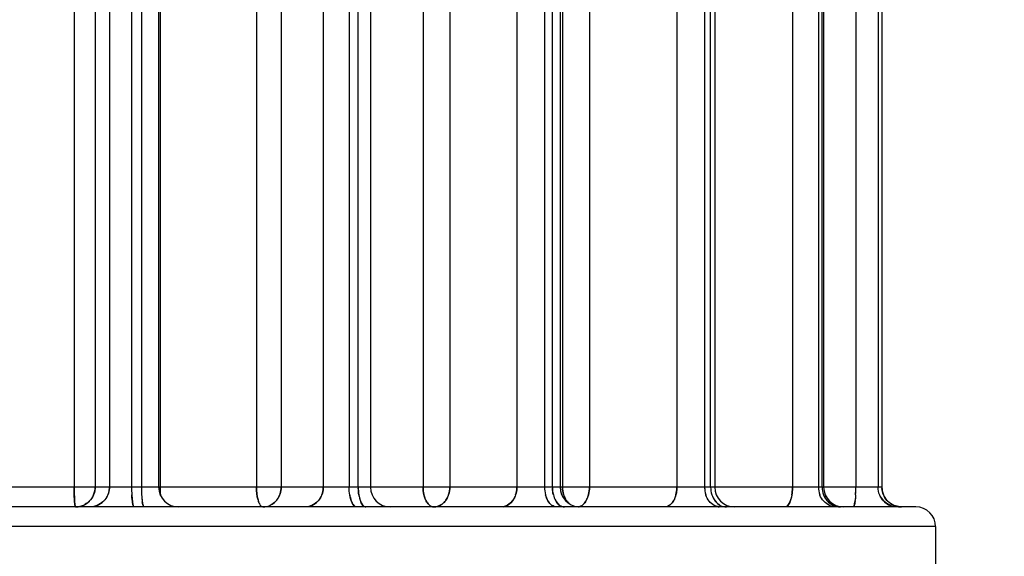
# Model space of a CAD drawing. Header units: millimetres. Extents: x 4086 to 10416, y 123 to 1549.
# Tile 252 of 256: x 9361.71 to 9370, y 1130.88 to 1135.4. Entities that reach past the tile are written whole.
import ezdxf

# ---------------------------------------------------------------- set-up
doc = ezdxf.new("R2010")
doc.units = ezdxf.units.MM
doc.layers.add('尺寸标注', color=7, linetype='Continuous')
doc.layers.add('运动范围', color=7, linetype='Continuous')
doc.styles.add('思源黑', font='SourceHanSansCN-Normal.ttf')
doc.dimstyles.new('尺寸标注_1_6比例中六', dxfattribs={"dimtxt": 10, "dimasz": 8, "dimexe": 2, "dimexo": 1.5, "dimgap": 1, "dimtad": 1, "dimdec": 1, "dimlfac": 6, "dimdsep": 46, "dimtxsty": '思源黑', "dimcen": 0.09, "dimadec": 0, "dimazin": 0, "dimtp": 0.01, "dimtm": 0.01, "dimtfac": 1, "dimtdec": 1, "dimtofl": 0, "dimtmove": 0, "dimatfit": 3, "dimfxl": 1, "dimtolj": 1, "dimarcsym": 0})

# ---------------------------------------------------------------- blocks, each defined once
blk = doc.blocks.new('*D666')
at = {"layer": 'Defpoints', "color": 0}
for p in [(9304.8819, 1251.4645), (9386.4138, 1251.4645), (9386.4877, 1121.4645)]:
    blk.add_point(p, dxfattribs=at)
at = {"layer": '尺寸标注', "color": 0, "linetype": 'Continuous', "lineweight": -2}
for p, q in [((9384.9138, 1251.4645), (9302.8819, 1251.4645)), ((9304.8819, 1129.4645), (9304.8819, 1243.4645)), ((9384.9877, 1121.4645), (9302.8819, 1121.4645))]:
    blk.add_line(p, q, dxfattribs=at)
at = {"layer": '尺寸标注', "color": 0}
for points in [[(9306.2152, 1243.4645), (9303.5486, 1243.4645), (9304.8819, 1251.4645)], [(9303.5486, 1129.4645), (9306.2152, 1129.4645), (9304.8819, 1121.4645)]]:
    blk.add_solid(points, dxfattribs=at)
at = {"layer": '尺寸标注', "color": 0, "insert": (9293.5267, 1186.6152), "char_height": 10, "attachment_point": 2, "rotation": 90, "style": '思源黑'}
blk.add_mtext('\\A1;780', dxfattribs=at)
blk = doc.blocks.new('*D669')
at = {"layer": 'Defpoints', "color": 0}
for p in [(9137.1056, 1148.493), (9364.7578, 1034.0022), (9137.1056, 840.0071)]:
    blk.add_point(p, dxfattribs=at)
at = {"layer": '尺寸标注', "color": 0, "linetype": 'Continuous', "lineweight": -2}
for p, q in [((9137.1056, 1146.993), (9137.1056, 838.0071)), ((9364.7578, 1032.5022), (9364.7578, 838.0071)), ((9356.7578, 840.0071), (9145.1056, 840.0071))]:
    blk.add_line(p, q, dxfattribs=at)
at = {"layer": '尺寸标注', "color": 0}
for points in [[(9145.1056, 841.3404), (9145.1056, 838.6737), (9137.1056, 840.0071)], [(9356.7578, 838.6737), (9356.7578, 841.3404), (9364.7578, 840.0071)]]:
    blk.add_solid(points, dxfattribs=at)
at = {"layer": '尺寸标注', "color": 0, "insert": (9250.964, 851.3759), "char_height": 10, "attachment_point": 2, "style": '思源黑'}
blk.add_mtext('\\A1;1365.9', dxfattribs=at)

msp = doc.modelspace()

# ---------------------------------------------------------------- linework, layer by layer
at = {"layer": '运动范围', "color": 7, "linetype": 'Continuous'}
for p, q in [((9362.1717, 1137.7145), (9362.1717, 1131.4645)), ((9362.3484, 1137.7145), (9362.3484, 1131.4645)), ((9362.8953, 1137.7145), (9362.8953, 1131.4645)), ((9363.7068, 1137.7145), (9363.7068, 1131.4645)), ((9363.915, 1137.7145), (9363.915, 1131.4645)), ((9365.1092, 1137.7145), (9365.1092, 1131.4645)), ((9365.3346, 1137.7145), (9365.3346, 1131.4645)), ((9366.2833, 1137.7145), (9366.2833, 1131.4645)), ((9366.5106, 1137.7145), (9366.5106, 1131.4645)), ((9362.4685, 1137.0483), (9362.4685, 1131.4645)), ((9362.6553, 1137.0478), (9362.6553, 1131.4645)), ((9362.7379, 1137.0478), (9362.7379, 1131.4645)), ((9362.883, 1137.0478), (9362.883, 1131.4645)), ((9364.2692, 1137.0483), (9364.2692, 1131.4645)), ((9364.4868, 1137.0478), (9364.4868, 1131.4645)), ((9364.5638, 1131.4645), (9364.5638, 1137.0478)), ((9364.6669, 1137.0478), (9364.6669, 1131.4645)), ((9365.8988, 1137.0483), (9365.8988, 1131.4645)), ((9366.1324, 1137.0478), (9366.1324, 1131.4645)), ((9366.1986, 1131.4645), (9366.1986, 1137.0478)), ((9366.2639, 1137.0478), (9366.2639, 1131.4645)), ((9367.2462, 1137.0483), (9367.2462, 1131.4645)), ((9367.4799, 1137.0478), (9367.4799, 1131.4645)), ((9367.5307, 1131.4645), (9367.5307, 1137.0478)), ((9367.5653, 1137.0478), (9367.5653, 1131.4645)), ((9368.2197, 1137.0483), (9368.2197, 1131.4645)), ((9368.4376, 1137.0478), (9368.4376, 1131.4645)), ((9368.4695, 1131.4645), (9368.4695, 1137.0478)), ((9368.4823, 1137.0478), (9368.4823, 1131.4645)), ((9368.7529, 1137.0483), (9368.7529, 1131.4645)), ((9368.94, 1137.0478), (9368.94, 1131.4645)), ((9368.973, 1137.0478), (9368.973, 1131.4645)), ((9368.973, 1131.4645), (9360.618, 1131.4645)), ((9362.4559, 1131.4007), (9362.4559, 1131.4006)), ((9362.4559, 1131.4006), (9362.4559, 1131.4007)), ((9362.6571, 1131.3975), (9362.657, 1131.4006)), ((9362.7396, 1131.4007), (9362.7396, 1131.4006)), ((9362.7396, 1131.4006), (9362.7396, 1131.4007)), ((9364.2574, 1131.4007), (9364.2574, 1131.4006)), ((9364.2574, 1131.4006), (9364.2574, 1131.4007)), ((9364.4922, 1131.3975), (9364.4917, 1131.4006)), ((9364.5687, 1131.4008), (9364.5687, 1131.4006)), ((9364.5687, 1131.4006), (9364.5687, 1131.4007)), ((9365.2756, 1131.3258), (9365.2749, 1131.3252)), ((9365.2749, 1131.3252), (9365.2757, 1131.3258)), ((9365.2756, 1131.3258), (9365.2749, 1131.3252)), ((9365.2755, 1131.3256), (9365.2757, 1131.3258)), ((9365.2755, 1131.3256), (9365.2757, 1131.3258)), ((9365.8887, 1131.4007), (9365.8887, 1131.4006)), ((9365.8887, 1131.4006), (9365.8887, 1131.4007)), ((9366.141, 1131.3975), (9366.1401, 1131.4007)), ((9366.141, 1131.3975), (9366.1401, 1131.4007)), ((9366.141, 1131.3975), (9366.1402, 1131.4006)), ((9366.2063, 1131.4008), (9366.2063, 1131.4006)), ((9366.2063, 1131.4006), (9366.2063, 1131.4007)), ((9366.4809, 1131.3468), (9366.4808, 1131.3467)), ((9366.4808, 1131.3467), (9366.4809, 1131.3468)), ((9366.4808, 1131.3467), (9366.4809, 1131.3468)), ((9366.4809, 1131.3468), (9366.4808, 1131.3467)), ((9366.4809, 1131.3468), (9366.4808, 1131.3467)), ((9366.491, 1131.3661), (9366.4919, 1131.3683)), ((9366.5028, 1131.4006), (9366.5029, 1131.401)), ((9366.5029, 1131.401), (9366.5028, 1131.4007)), ((9366.5029, 1131.401), (9366.5028, 1131.4007)), ((9367.4911, 1131.3975), (9367.49, 1131.4007)), ((9367.49, 1131.4007), (9367.4911, 1131.3975)), ((9367.4911, 1131.3975), (9367.49, 1131.4007)), ((9367.49, 1131.4007), (9367.4911, 1131.3975)), ((9367.49, 1131.4007), (9367.4911, 1131.3975)), ((9367.4911, 1131.3975), (9367.49, 1131.4006)), ((9367.5408, 1131.4008), (9367.5409, 1131.4006)), ((9367.5409, 1131.4006), (9367.5408, 1131.4007)), ((9368.2149, 1131.4007), (9368.2148, 1131.4006)), ((9368.2148, 1131.4006), (9368.2149, 1131.4007)), ((9368.4506, 1131.3975), (9368.4493, 1131.4007)), ((9368.4493, 1131.4007), (9368.4506, 1131.3975)), ((9368.4506, 1131.3975), (9368.4493, 1131.4007)), ((9368.4493, 1131.4007), (9368.4506, 1131.3975)), ((9368.4493, 1131.4007), (9368.4506, 1131.3975)), ((9368.4506, 1131.3975), (9368.4493, 1131.4006)), ((9368.4813, 1131.4006), (9368.4813, 1131.4007)), ((9368.4813, 1131.4006), (9368.4813, 1131.4007)), ((9368.7512, 1131.4007), (9368.7512, 1131.4006)), ((9368.7512, 1131.4006), (9368.7512, 1131.4007)), ((9368.954, 1131.3975), (9368.9527, 1131.4006)), ((9368.9855, 1131.4008), (9368.9856, 1131.4006)), ((9369.2587, 1131.2978), (9354.2587, 1131.2978)), ((9362.6686, 1131.3105), (9362.6686, 1131.3106)), ((9364.5261, 1131.3105), (9364.526, 1131.3106)), ((9364.526, 1131.3106), (9364.5261, 1131.3105)), ((9364.526, 1131.3106), (9364.5261, 1131.3105)), ((9366.195, 1131.3105), (9366.1948, 1131.3106)), ((9366.1948, 1131.3106), (9366.195, 1131.3105)), ((9366.1948, 1131.3106), (9366.195, 1131.3105)), ((9369.0421, 1131.3105), (9369.0419, 1131.3106)), ((9369.0419, 1131.3106), (9369.0421, 1131.3105)), ((9369.0419, 1131.3106), (9369.0421, 1131.3105)), ((9369.0746, 1131.3107), (9369.0748, 1131.3106)), ((9369.4253, 1131.1312), (9354.092, 1131.1312)), ((9369.4253, 1131.1312), (9369.4253, 1130.6312))]:
    msp.add_line(p, q, dxfattribs=at)
at = {"layer": '运动范围', "color": 7, "linetype": 'Continuous', "lineweight": -2}
msp.add_arc((9393.0981, 1121.4645), 258.8333, 305, 168, dxfattribs=at)
at = {"layer": '运动范围', "color": 7, "linetype": 'Continuous'}
for centre, radius, start, end in [((9362.2992, 1131.4648), 0.1693, 337.7699, 352.02465), ((9362.3003, 1131.4647), 0.1682, 352.01077, 357.28922), ((9362.3033, 1131.4645), 0.1652, 357.29492, 359.99652), ((9363.8492, 1131.4633), 1.1939, 179.94301, 183.00522), ((9363.8488, 1131.4633), 1.1935, 179.94179, 183.00902), ((9363.8376, 1131.4631), 1.1823, 179.93062, 183.17987), ((9363.8375, 1131.4631), 1.1822, 179.93036, 183.17963), ((9363.9319, 1131.4633), 1.1939, 179.94301, 183.00522), ((9363.9316, 1131.4633), 1.1937, 179.94243, 183.00644), ((9363.9314, 1131.4633), 1.1935, 179.94173, 183.0098), ((9363.0497, 1131.4645), 0.1667, 180, 270), ((9363.7346, 1131.4647), 0.1804, 341.32428, 359.9518), ((9364.092, 1131.4645), 0.1772, 357.47831, 359.99683), ((9364.9928, 1131.4645), 0.4289, 180.00117, 181.04884), ((9364.8336, 1131.4645), 0.1667, 180, 270), ((9365.6925, 1131.4645), 0.2062, 357.83349, 359.99738), ((9366.4017, 1131.4645), 0.2693, 179.99689, 181.69259), ((9366.4041, 1131.4646), 0.2717, 181.69171, 183.37337), ((9366.4679, 1131.4645), 0.2693, 180.00194, 181.6723), ((9366.4306, 1131.4645), 0.1667, 180, 265.24551), ((9366.9777, 1131.4645), 0.2685, 358.33637, 359.99808), ((9367.6873, 1131.4645), 0.2074, 180.00016, 183.68426), ((9367.732, 1131.4645), 0.1667, 180, 270), ((9367.7932, 1131.4645), 0.4265, 358.95275, 359.99884), ((9368.6149, 1131.4645), 0.1773, 179.99559, 182.59116), ((9368.649, 1131.4645), 0.1667, 180, 270), ((9367.5801, 1131.4633), 1.1728, 356.94006, 0.05854), ((9367.5803, 1131.4633), 1.1726, 356.9366, 0.05926), ((9367.5889, 1131.4629), 1.1639, 356.93819, 359.69514), ((9367.5101, 1131.4645), 1.2428, 359.64064, 359.99961), ((9369.1676, 1131.4682), 0.1947, 181.08344, 184.37366), ((9369.1389, 1131.4645), 0.166, 180.00076, 184.48621), ((9369.1387, 1131.4645), 0.1657, 180.00298, 183.86418), ((9362.1818, 1131.4638), 0.1664, 315.25691, 324.67893), ((9362.1812, 1131.4642), 0.1672, 324.67046, 337.65328), ((9362.303, 1131.4628), 0.1649, 312.28887, 317.63717), ((9362.3029, 1131.4629), 0.1651, 314.67277, 318.10625), ((9363.1277, 1131.4071), 0.47, 186.62518, 187.97678), ((9363.0954, 1131.4028), 0.4374, 187.17334, 188.16237), ((9363.2404, 1131.4108), 0.5002, 186.63381, 187.36209), ((9363.2312, 1131.4097), 0.491, 186.62866, 187.54426), ((9363.1974, 1131.4054), 0.4569, 186.75415, 188.13144), ((9363.1708, 1131.4018), 0.4301, 187.36188, 188.15318), ((9363.9396, 1131.4173), 0.2282, 195.3913, 198.03596), ((9363.9431, 1131.418), 0.2317, 195.33148, 197.93453), ((9363.75, 1131.4574), 0.1632, 315.39029, 321.05046), ((9363.7519, 1131.4557), 0.1607, 315.33253, 321.08572), ((9363.7439, 1131.4622), 0.1709, 321.06742, 335.74203), ((9363.7429, 1131.462), 0.1717, 335.86526, 339.05435), ((9363.7426, 1131.4622), 0.1721, 335.93152, 341.26247), ((9363.7514, 1131.4589), 0.1628, 335.7458, 341.38377), ((9363.7421, 1131.4624), 0.1726, 337.83847, 341.29375), ((9364.1067, 1131.4551), 0.1597, 314.30624, 319.64187), ((9364.106, 1131.4558), 0.1608, 316.68797, 320.10139), ((9364.683, 1131.4145), 0.19, 198.92989, 202.47475), ((9364.6735, 1131.4108), 0.1798, 200.37681, 202.94202), ((9364.7689, 1131.4177), 0.1995, 198.93989, 200.86759), ((9364.7662, 1131.4168), 0.1966, 198.92916, 201.34629), ((9364.7562, 1131.4131), 0.1859, 199.27521, 202.87189), ((9364.7484, 1131.4099), 0.1776, 200.86837, 202.91505), ((9365.177, 1131.4411), 0.1518, 319.10763, 322.17246), ((9365.1485, 1131.4584), 0.1852, 334.00895, 341.83163), ((9365.1489, 1131.4582), 0.1848, 334.30998, 340.73548), ((9365.148, 1131.4586), 0.1858, 334.39177, 342.24096), ((9365.1572, 1131.4541), 0.1756, 334.42852, 342.72226), ((9365.7402, 1131.4418), 0.153, 318.66615, 323.8868), ((9365.7381, 1131.4435), 0.1557, 321.00366, 324.31904), ((9366.2948, 1131.4274), 0.1553, 208.67838, 213.41371), ((9366.2904, 1131.4247), 0.1502, 210.62671, 214.00477), ((9366.3652, 1131.4298), 0.1602, 208.66968, 211.2757), ((9366.3639, 1131.4291), 0.1587, 208.66032, 211.91668), ((9366.3592, 1131.4263), 0.1533, 209.15174, 213.92966), ((9366.3557, 1131.4241), 0.1491, 211.27824, 213.96406), ((9366.4652, 1131.4529), 0.18, 196.60381, 207.29448), ((9367.0994, 1131.4173), 0.1367, 321.72205, 325.97746), ((9367.0857, 1131.4265), 0.1532, 325.98955, 330.77401), ((9367.081, 1131.4292), 0.1586, 328.142, 331.14045), ((9367.6412, 1131.4438), 0.1564, 215.55397, 218.39285), ((9367.6369, 1131.4404), 0.1509, 218.39547, 221.35761), ((9367.6921, 1131.4438), 0.1564, 215.49907, 218.39157), ((9367.6914, 1131.4433), 0.1556, 215.49337, 219.09735), ((9367.6893, 1131.4417), 0.1529, 216.06429, 221.28291), ((9367.6878, 1131.4404), 0.151, 218.39501, 221.30038), ((9368.028, 1131.4131), 0.1853, 337.0124, 340.62405), ((9368.018, 1131.4169), 0.196, 338.64619, 340.87793), ((9368.601, 1131.4559), 0.1611, 219.78784, 222.71664), ((9368.5995, 1131.4546), 0.1591, 222.71982, 225.72884), ((9368.633, 1131.4559), 0.1611, 219.73098, 222.71554), ((9368.6327, 1131.4557), 0.1607, 219.72823, 223.43999), ((9368.6319, 1131.455), 0.1597, 220.33076, 225.66604), ((9368.6315, 1131.4546), 0.1591, 222.71912, 225.67093), ((9368.301, 1131.4054), 0.4493, 351.7255, 353.1265), ((9368.2676, 1131.4097), 0.483, 352.36191, 353.21817), ((9369.1055, 1131.4627), 0.1649, 221.79703, 227.75957), ((9369.1408, 1131.4646), 0.1679, 202.42966, 221.52502), ((9369.1386, 1131.4629), 0.1651, 221.57675, 225.34962), ((9369.1409, 1131.4651), 0.1683, 221.87882, 224.75603), ((9369.1385, 1131.4628), 0.1649, 221.82048, 226.19651), ((9362.1829, 1131.4632), 0.1654, 270.07102, 285.68944), ((9362.1828, 1131.4636), 0.1657, 277.57551, 292.60682), ((9362.1827, 1131.4638), 0.1659, 277.58609, 290.43888), ((9362.1833, 1131.462), 0.1641, 285.68686, 290.46704), ((9362.1839, 1131.4603), 0.1622, 290.46732, 294.90439), ((9362.1841, 1131.46), 0.162, 290.46707, 294.91394), ((9362.1852, 1131.4576), 0.1594, 294.9115, 300.1305), ((9363.7594, 1131.4454), 0.1478, 293.70173, 297.35539), ((9363.76, 1131.4444), 0.1467, 294.11978, 297.56553), ((9366.409, 1131.3619), 0.064, 277.63028, 288.36827), ((9367.6151, 1131.4133), 0.1159, 242.3748, 245.6439), ((9367.6151, 1131.4132), 0.1158, 242.45727, 245.96597), ((9368.6242, 1131.4437), 0.1459, 245.81957, 257.37936), ((9368.6236, 1131.4406), 0.1427, 257.34203, 269.95034), ((9369.1384, 1131.4628), 0.1649, 247.32717, 258.65515), ((9369.1385, 1131.4631), 0.1652, 258.63545, 265.00136), ((9369.1385, 1131.4629), 0.165, 258.62919, 265.81047), ((9369.1383, 1131.4618), 0.1639, 258.60628, 269.95672), ((9369.2587, 1131.1312), 0.1667, 0, 90)]:
    msp.add_arc(centre, radius, start, end, dxfattribs=at)
for points, knots in [([(9372.4611, 1131.8067), (9370.0088, 1129.0747), (9360.6105, 1117.7517), (9352.1253, 1105.6888), (9344.8076, 1097.426)], [0, 0, 0, 0, 0.249595, 1, 1, 1, 1]), ([(9362.1758, 1131.3361), (9362.1751, 1131.3449), (9362.1724, 1131.3876), (9362.1717, 1131.4305), (9362.1717, 1131.4645)], [0, 0, 0, 0, 0.204781, 1, 1, 1, 1]), ([(9362.1717, 1131.4645), (9362.1717, 1131.4524), (9362.172, 1131.4096), (9362.1733, 1131.3668), (9362.1758, 1131.3361)], [0, 0, 0, 0, 0.282455, 1, 1, 1, 1]), ([(9362.3484, 1131.4645), (9362.3482, 1131.4609), (9362.3477, 1131.4536), (9362.347, 1131.4463), (9362.3466, 1131.4426)], [0, 0, 0, 0, 0.48868, 1, 1, 1, 1]), ([(9362.1832, 1131.2978), (9362.1796, 1131.2978), (9362.1792, 1131.3175), (9362.1766, 1131.3266), (9362.1758, 1131.3361)], [0, 0, 0, 0, 0.270292, 1, 1, 1, 1]), ([(9362.1758, 1131.3361), (9362.1766, 1131.3266), (9362.1793, 1131.3175), (9362.1796, 1131.2978), (9362.1832, 1131.2978)], [0, 0, 0, 0, 0.729791, 1, 1, 1, 1]), ([(9362.6686, 1131.3106), (9362.6671, 1131.3154), (9362.6607, 1131.3441), (9362.6585, 1131.3734), (9362.6571, 1131.3975)], [0, 0, 0, 0, 0.174973, 1, 1, 1, 1]), ([(9362.6686, 1131.3106), (9362.6672, 1131.315), (9362.6648, 1131.3254), (9362.6631, 1131.3359), (9362.6623, 1131.3419)], [0, 0, 0, 0, 0.435617, 1, 1, 1, 1]), ([(9362.6624, 1131.3407), (9362.6633, 1131.3349), (9362.6649, 1131.3248), (9362.6673, 1131.3149), (9362.6686, 1131.3106)], [0, 0, 0, 0, 0.564827, 1, 1, 1, 1]), ([(9362.7396, 1131.4007), (9362.7401, 1131.3911), (9362.7424, 1131.3609), (9362.7451, 1131.3303), (9362.7513, 1131.3106)], [0, 0, 0, 0, 0.317409, 1, 1, 1, 1]), ([(9362.7445, 1131.3452), (9362.7453, 1131.3386), (9362.7471, 1131.3269), (9362.7497, 1131.3154), (9362.7513, 1131.3105)], [0, 0, 0, 0, 0.568016, 1, 1, 1, 1]), ([(9362.7513, 1131.3105), (9362.7499, 1131.3148), (9362.7476, 1131.3249), (9362.7459, 1131.335), (9362.7451, 1131.3408)], [0, 0, 0, 0, 0.436493, 1, 1, 1, 1]), ([(9362.7451, 1131.3408), (9362.7459, 1131.335), (9362.7476, 1131.3249), (9362.7499, 1131.3149), (9362.7512, 1131.3106)], [0, 0, 0, 0, 0.563329, 1, 1, 1, 1]), ([(9363.731, 1131.3257), (9363.7295, 1131.3289), (9363.7264, 1131.3359), (9363.7239, 1131.3429), (9363.7227, 1131.3467)], [0, 0, 0, 0, 0.476619, 1, 1, 1, 1]), ([(9363.7227, 1131.3467), (9363.7239, 1131.3429), (9363.7264, 1131.3359), (9363.7294, 1131.3289), (9363.731, 1131.3257)], [0, 0, 0, 0, 0.523356, 1, 1, 1, 1]), ([(9364.5261, 1131.3106), (9364.5219, 1131.3151), (9364.5042, 1131.3412), (9364.4964, 1131.3726), (9364.4922, 1131.3975)], [0, 0, 0, 0, 0.195441, 1, 1, 1, 1]), ([(9364.526, 1131.3106), (9364.5223, 1131.3147), (9364.5152, 1131.3248), (9364.5099, 1131.3358), (9364.5074, 1131.3419)], [0, 0, 0, 0, 0.457401, 1, 1, 1, 1]), ([(9364.5079, 1131.3407), (9364.5104, 1131.3348), (9364.5155, 1131.3242), (9364.5224, 1131.3146), (9364.526, 1131.3106)], [0, 0, 0, 0, 0.543225, 1, 1, 1, 1]), ([(9364.5687, 1131.4007), (9364.5702, 1131.391), (9364.5767, 1131.3596), (9364.5878, 1131.3271), (9364.6031, 1131.3106)], [0, 0, 0, 0, 0.302955, 1, 1, 1, 1]), ([(9364.6031, 1131.3105), (9364.5994, 1131.3145), (9364.5926, 1131.3242), (9364.5873, 1131.3349), (9364.5848, 1131.3408)], [0, 0, 0, 0, 0.458198, 1, 1, 1, 1]), ([(9364.5848, 1131.3408), (9364.5873, 1131.3349), (9364.5925, 1131.3243), (9364.5994, 1131.3146), (9364.603, 1131.3106)], [0, 0, 0, 0, 0.541633, 1, 1, 1, 1]), ([(9365.1364, 1131.3468), (9365.1349, 1131.3495), (9365.132, 1131.3551), (9365.1293, 1131.3609), (9365.1281, 1131.3639)], [0, 0, 0, 0, 0.491815, 1, 1, 1, 1]), ([(9365.1281, 1131.3639), (9365.1294, 1131.3609), (9365.132, 1131.3551), (9365.1349, 1131.3495), (9365.1364, 1131.3468)], [0, 0, 0, 0, 0.50832, 1, 1, 1, 1]), ([(9365.1575, 1131.3185), (9365.1535, 1131.3225), (9365.1458, 1131.3315), (9365.1394, 1131.3414), (9365.1364, 1131.3468)], [0, 0, 0, 0, 0.479014, 1, 1, 1, 1]), ([(9365.1364, 1131.3468), (9365.1394, 1131.3414), (9365.1457, 1131.3315), (9365.1534, 1131.3225), (9365.1574, 1131.3185)], [0, 0, 0, 0, 0.52059, 1, 1, 1, 1]), ([(9365.253, 1131.3105), (9365.2569, 1131.3126), (9365.2647, 1131.3173), (9365.272, 1131.3227), (9365.2755, 1131.3256)], [0, 0, 0, 0, 0.494994, 1, 1, 1, 1]), ([(9365.253, 1131.3106), (9365.2569, 1131.3126), (9365.2644, 1131.3171), (9365.2715, 1131.3224), (9365.2749, 1131.3252)], [0, 0, 0, 0, 0.495151, 1, 1, 1, 1]), ([(9365.2749, 1131.3252), (9365.2717, 1131.3226), (9365.265, 1131.3175), (9365.2579, 1131.3132), (9365.2541, 1131.3111)], [0, 0, 0, 0, 0.488494, 1, 1, 1, 1]), ([(9365.2969, 1131.3479), (9365.2937, 1131.3438), (9365.287, 1131.3361), (9365.2795, 1131.329), (9365.2756, 1131.3258)], [0, 0, 0, 0, 0.506156, 1, 1, 1, 1]), ([(9365.2757, 1131.3258), (9365.2795, 1131.3291), (9365.287, 1131.3361), (9365.2937, 1131.3439), (9365.2969, 1131.348)], [0, 0, 0, 0, 0.494038, 1, 1, 1, 1]), ([(9365.2969, 1131.348), (9365.3005, 1131.3526), (9365.3073, 1131.3624), (9365.313, 1131.3729), (9365.3156, 1131.3783)], [0, 0, 0, 0, 0.493918, 1, 1, 1, 1]), ([(9365.3157, 1131.3783), (9365.3131, 1131.3729), (9365.3073, 1131.3624), (9365.3005, 1131.3526), (9365.2969, 1131.3479)], [0, 0, 0, 0, 0.505682, 1, 1, 1, 1]), ([(9365.2969, 1131.348), (9365.3005, 1131.3526), (9365.3072, 1131.3623), (9365.3129, 1131.3727), (9365.3155, 1131.3781)], [0, 0, 0, 0, 0.493958, 1, 1, 1, 1]), ([(9366.2926, 1131.4014), (9366.2943, 1131.396), (9366.2981, 1131.3854), (9366.3028, 1131.3752), (9366.3053, 1131.3703)], [0, 0, 0, 0, 0.505513, 1, 1, 1, 1]), ([(9366.3195, 1131.3475), (9366.3168, 1131.3511), (9366.3117, 1131.3585), (9366.3073, 1131.3663), (9366.3052, 1131.3703)], [0, 0, 0, 0, 0.494524, 1, 1, 1, 1]), ([(9366.3053, 1131.3703), (9366.3074, 1131.3662), (9366.3119, 1131.3583), (9366.3171, 1131.3507), (9366.3198, 1131.3471)], [0, 0, 0, 0, 0.505877, 1, 1, 1, 1]), ([(9366.4592, 1131.3196), (9366.4633, 1131.3234), (9366.4711, 1131.332), (9366.4777, 1131.3416), (9366.4808, 1131.3467)], [0, 0, 0, 0, 0.483343, 1, 1, 1, 1]), ([(9366.4808, 1131.3467), (9366.4779, 1131.3419), (9366.4716, 1131.3328), (9366.4643, 1131.3247), (9366.4605, 1131.321)], [0, 0, 0, 0, 0.514174, 1, 1, 1, 1]), ([(9366.4606, 1131.321), (9366.4644, 1131.3247), (9366.4717, 1131.3328), (9366.4779, 1131.3419), (9366.4808, 1131.3467)], [0, 0, 0, 0, 0.484406, 1, 1, 1, 1]), ([(9366.4808, 1131.3467), (9366.4829, 1131.3501), (9366.4868, 1131.3571), (9366.4903, 1131.3645), (9366.4919, 1131.3683)], [0, 0, 0, 0, 0.491059, 1, 1, 1, 1]), ([(9366.492, 1131.3683), (9366.4904, 1131.3645), (9366.4869, 1131.3572), (9366.483, 1131.3501), (9366.4809, 1131.3468)], [0, 0, 0, 0, 0.5087, 1, 1, 1, 1]), ([(9366.5028, 1131.4007), (9366.5014, 1131.3951), (9366.4983, 1131.3841), (9366.4942, 1131.3734), (9366.492, 1131.3683)], [0, 0, 0, 0, 0.504162, 1, 1, 1, 1]), ([(9367.2067, 1131.3326), (9367.2033, 1131.3282), (9367.1961, 1131.3202), (9367.1878, 1131.3134), (9367.1835, 1131.3105)], [0, 0, 0, 0, 0.516734, 1, 1, 1, 1]), ([(9367.1835, 1131.3105), (9367.1878, 1131.3134), (9367.1961, 1131.3202), (9367.2033, 1131.3282), (9367.2067, 1131.3326)], [0, 0, 0, 0, 0.483268, 1, 1, 1, 1]), ([(9367.2067, 1131.3326), (9367.2035, 1131.3286), (9367.197, 1131.3212), (9367.1895, 1131.3148), (9367.1856, 1131.312)], [0, 0, 0, 0, 0.515322, 1, 1, 1, 1]), ([(9367.2157, 1131.3455), (9367.2143, 1131.3432), (9367.2114, 1131.3388), (9367.2083, 1131.3346), (9367.2067, 1131.3326)], [0, 0, 0, 0, 0.507117, 1, 1, 1, 1]), ([(9367.2067, 1131.3326), (9367.2083, 1131.3346), (9367.2114, 1131.3388), (9367.2143, 1131.3432), (9367.2157, 1131.3455)], [0, 0, 0, 0, 0.492884, 1, 1, 1, 1]), ([(9368.1986, 1131.3408), (9368.1961, 1131.3349), (9368.1909, 1131.3243), (9368.184, 1131.3146), (9368.1803, 1131.3106)], [0, 0, 0, 0, 0.54149, 1, 1, 1, 1]), ([(9368.2148, 1131.4007), (9368.2133, 1131.3913), (9368.207, 1131.3604), (9368.1961, 1131.3288), (9368.1816, 1131.312)], [0, 0, 0, 0, 0.300423, 1, 1, 1, 1]), ([(9368.7463, 1131.3455), (9368.7454, 1131.3388), (9368.7436, 1131.327), (9368.7409, 1131.3154), (9368.7393, 1131.3105)], [0, 0, 0, 0, 0.568182, 1, 1, 1, 1]), ([(9368.7393, 1131.3105), (9368.7409, 1131.3154), (9368.7436, 1131.327), (9368.7454, 1131.3388), (9368.7463, 1131.3455)], [0, 0, 0, 0, 0.431822, 1, 1, 1, 1]), ([(9368.7457, 1131.3408), (9368.7448, 1131.335), (9368.7431, 1131.3249), (9368.7407, 1131.3149), (9368.7394, 1131.3106)], [0, 0, 0, 0, 0.563196, 1, 1, 1, 1]), ([(9368.7512, 1131.4007), (9368.7507, 1131.3914), (9368.7485, 1131.3617), (9368.7457, 1131.3316), (9368.7398, 1131.312)], [0, 0, 0, 0, 0.31403, 1, 1, 1, 1]), ([(9362.6769, 1131.2979), (9362.6751, 1131.2979), (9362.6711, 1131.3026), (9362.6696, 1131.3073), (9362.6686, 1131.3106)], [0, 0, 0, 0, 0.338955, 1, 1, 1, 1]), ([(9362.6769, 1131.2979), (9362.6751, 1131.2979), (9362.6711, 1131.3026), (9362.6696, 1131.3073), (9362.6686, 1131.3106)], [0, 0, 0, 0, 0.338707, 1, 1, 1, 1]), ([(9362.6769, 1131.2978), (9362.6751, 1131.2978), (9362.6711, 1131.3026), (9362.6697, 1131.3072), (9362.6686, 1131.3105)], [0, 0, 0, 0, 0.339071, 1, 1, 1, 1]), ([(9362.7512, 1131.3106), (9362.7523, 1131.3073), (9362.7537, 1131.3026), (9362.7577, 1131.2979), (9362.7595, 1131.2979)], [0, 0, 0, 0, 0.661182, 1, 1, 1, 1]), ([(9362.7513, 1131.3106), (9362.7523, 1131.3073), (9362.7537, 1131.3026), (9362.7577, 1131.2979), (9362.7595, 1131.2979)], [0, 0, 0, 0, 0.661047, 1, 1, 1, 1]), ([(9362.7513, 1131.3105), (9362.7523, 1131.3072), (9362.7537, 1131.3026), (9362.7577, 1131.2978), (9362.7595, 1131.2978)], [0, 0, 0, 0, 0.660959, 1, 1, 1, 1]), ([(9364.5504, 1131.2979), (9364.5461, 1131.2979), (9364.5367, 1131.3006), (9364.5295, 1131.3069), (9364.526, 1131.3106)], [0, 0, 0, 0, 0.455909, 1, 1, 1, 1]), ([(9364.5504, 1131.2979), (9364.5462, 1131.2979), (9364.5368, 1131.3006), (9364.5295, 1131.3068), (9364.5261, 1131.3106)], [0, 0, 0, 0, 0.456057, 1, 1, 1, 1]), ([(9364.603, 1131.3106), (9364.6065, 1131.3069), (9364.6138, 1131.3006), (9364.6232, 1131.2979), (9364.6275, 1131.2979)], [0, 0, 0, 0, 0.544094, 1, 1, 1, 1]), ([(9364.6031, 1131.3106), (9364.6066, 1131.3068), (9364.6138, 1131.3006), (9364.6232, 1131.2979), (9364.6275, 1131.2979)], [0, 0, 0, 0, 0.543945, 1, 1, 1, 1]), ([(9365.8171, 1131.3105), (9365.8118, 1131.3078), (9365.801, 1131.3032), (9365.7897, 1131.3003), (9365.7839, 1131.2993)], [0, 0, 0, 0, 0.50475, 1, 1, 1, 1]), ([(9365.7839, 1131.2993), (9365.7897, 1131.3003), (9365.801, 1131.3032), (9365.8118, 1131.3078), (9365.8171, 1131.3105)], [0, 0, 0, 0, 0.49525, 1, 1, 1, 1]), ([(9366.4172, 1131.2984), (9366.4226, 1131.2991), (9366.4334, 1131.3021), (9366.4432, 1131.3074), (9366.4479, 1131.3106)], [0, 0, 0, 0, 0.48608, 1, 1, 1, 1]), ([(9366.4172, 1131.2984), (9366.4226, 1131.2991), (9366.4334, 1131.3021), (9366.4432, 1131.3074), (9366.448, 1131.3106)], [0, 0, 0, 0, 0.486025, 1, 1, 1, 1]), ([(9366.4173, 1131.2984), (9366.4226, 1131.2991), (9366.4334, 1131.302), (9366.4431, 1131.3073), (9366.4478, 1131.3105)], [0, 0, 0, 0, 0.486114, 1, 1, 1, 1]), ([(9366.4479, 1131.3105), (9366.4449, 1131.3085), (9366.4389, 1131.3049), (9366.4325, 1131.3022), (9366.4292, 1131.3011)], [0, 0, 0, 0, 0.509769, 1, 1, 1, 1]), ([(9366.4479, 1131.3106), (9366.4501, 1131.3121), (9366.4545, 1131.3154), (9366.4586, 1131.319), (9366.4606, 1131.321)], [0, 0, 0, 0, 0.49127, 1, 1, 1, 1]), ([(9366.4605, 1131.321), (9366.4585, 1131.319), (9366.4544, 1131.3154), (9366.4501, 1131.312), (9366.4479, 1131.3105)], [0, 0, 0, 0, 0.509845, 1, 1, 1, 1]), ([(9367.5678, 1131.3075), (9367.5733, 1131.305), (9367.5846, 1131.301), (9367.5965, 1131.2989), (9367.6024, 1131.2983)], [0, 0, 0, 0, 0.504422, 1, 1, 1, 1]), ([(9368.1816, 1131.312), (9368.1779, 1131.3079), (9368.1704, 1131.301), (9368.1603, 1131.2979), (9368.1558, 1131.2979)], [0, 0, 0, 0, 0.547199, 1, 1, 1, 1]), ([(9368.7398, 1131.312), (9368.7387, 1131.3084), (9368.7372, 1131.3033), (9368.7329, 1131.2979), (9368.731, 1131.2979)], [0, 0, 0, 0, 0.664646, 1, 1, 1, 1]), ([(9368.7394, 1131.3106), (9368.7383, 1131.3073), (9368.7368, 1131.3026), (9368.7327, 1131.2979), (9368.731, 1131.2979)], [0, 0, 0, 0, 0.659286, 1, 1, 1, 1]), ([(9368.7393, 1131.3105), (9368.7383, 1131.3072), (9368.7368, 1131.3026), (9368.7327, 1131.2978), (9368.731, 1131.2978)], [0, 0, 0, 0, 0.659063, 1, 1, 1, 1])]:
    msp.add_open_spline(points, degree=3, knots=knots, dxfattribs=at)
for points in [[(9362.3466, 1131.4426), (9362.3448, 1131.4276), (9362.3414, 1131.4127), (9362.3355, 1131.3988)], [(9362.3358, 1131.4007), (9362.344, 1131.4208), (9362.3484, 1131.4428), (9362.3484, 1131.4645)], [(9362.3358, 1131.4006), (9362.344, 1131.4207), (9362.3484, 1131.4428), (9362.3484, 1131.4645)], [(9362.4685, 1131.4645), (9362.4685, 1131.4408), (9362.4632, 1131.4167), (9362.4535, 1131.3951)], [(9362.4683, 1131.4567), (9362.4674, 1131.4376), (9362.4632, 1131.4184), (9362.4559, 1131.4007)], [(9362.8983, 1131.3937), (9362.8962, 1131.4173), (9362.8953, 1131.4409), (9362.8953, 1131.4645)], [(9362.8953, 1131.4645), (9362.8953, 1131.4432), (9362.896, 1131.422), (9362.8977, 1131.4008)], [(9363.7196, 1131.3568), (9363.71, 1131.3916), (9363.7071, 1131.4283), (9363.7068, 1131.4645)], [(9363.7068, 1131.4645), (9363.7068, 1131.4283), (9363.7101, 1131.3916), (9363.7197, 1131.3568)], [(9363.9032, 1131.4006), (9363.911, 1131.4209), (9363.915, 1131.4429), (9363.915, 1131.4645)], [(9363.915, 1131.4645), (9363.9142, 1131.4451), (9363.9118, 1131.4253), (9363.9056, 1131.4069)], [(9364.2692, 1131.4645), (9364.2692, 1131.4429), (9364.2651, 1131.4209), (9364.2574, 1131.4007)], [(9364.2692, 1131.4645), (9364.2692, 1131.4429), (9364.2651, 1131.4209), (9364.2574, 1131.4006)], [(9364.269, 1131.4567), (9364.2682, 1131.4377), (9364.2642, 1131.4185), (9364.2574, 1131.4007)], [(9364.2574, 1131.4007), (9364.2642, 1131.4185), (9364.2682, 1131.4377), (9364.269, 1131.4567)], [(9364.4922, 1131.3975), (9364.4885, 1131.4196), (9364.4868, 1131.4421), (9364.4868, 1131.4645)], [(9364.4922, 1131.3975), (9364.4885, 1131.4196), (9364.4868, 1131.4421), (9364.4868, 1131.4645)], [(9364.5639, 1131.4645), (9364.5639, 1131.4432), (9364.5654, 1131.4218), (9364.5687, 1131.4007)], [(9364.5639, 1131.4645), (9364.5639, 1131.4431), (9364.5654, 1131.4217), (9364.5687, 1131.4006)], [(9364.5687, 1131.4007), (9364.5658, 1131.4192), (9364.5643, 1131.438), (9364.5639, 1131.4567)], [(9365.1163, 1131.4009), (9365.1116, 1131.4217), (9365.1095, 1131.4432), (9365.1092, 1131.4645)], [(9365.1092, 1131.4645), (9365.1092, 1131.4432), (9365.1115, 1131.4217), (9365.1163, 1131.4009)], [(9365.3234, 1131.3973), (9365.3309, 1131.4187), (9365.3346, 1131.4418), (9365.3346, 1131.4645)], [(9365.3245, 1131.4006), (9365.3313, 1131.4211), (9365.3346, 1131.443), (9365.3346, 1131.4645)], [(9365.3346, 1131.4645), (9365.3339, 1131.4434), (9365.3312, 1131.4221), (9365.3249, 1131.402)], [(9365.325, 1131.402), (9365.3314, 1131.422), (9365.3346, 1131.4434), (9365.3346, 1131.4645)], [(9365.8988, 1131.4645), (9365.8988, 1131.443), (9365.8954, 1131.4212), (9365.8887, 1131.4007)], [(9365.8988, 1131.4645), (9365.8988, 1131.443), (9365.8954, 1131.4211), (9365.8887, 1131.4006)], [(9365.8986, 1131.4567), (9365.8979, 1131.4378), (9365.8946, 1131.4188), (9365.8887, 1131.4007)], [(9365.8887, 1131.4007), (9365.8946, 1131.4188), (9365.8979, 1131.4378), (9365.8986, 1131.4567)], [(9366.1324, 1131.4645), (9366.1324, 1131.4431), (9366.1349, 1131.4215), (9366.1401, 1131.4007)], [(9366.1986, 1131.4645), (9366.1986, 1131.4431), (9366.2011, 1131.4215), (9366.2063, 1131.4007)], [(9366.1986, 1131.4645), (9366.1986, 1131.443), (9366.2011, 1131.4214), (9366.2063, 1131.4006)], [(9366.2063, 1131.4007), (9366.2017, 1131.419), (9366.1993, 1131.4379), (9366.1987, 1131.4567)], [(9366.2927, 1131.4014), (9366.2866, 1131.4218), (9366.2839, 1131.4433), (9366.2833, 1131.4645)], [(9366.2833, 1131.4645), (9366.2833, 1131.4433), (9366.2864, 1131.4217), (9366.2926, 1131.4014)], [(9366.502, 1131.3973), (9366.5078, 1131.4191), (9366.5106, 1131.4419), (9366.5106, 1131.4645)], [(9366.5028, 1131.4006), (9366.5081, 1131.4214), (9366.5106, 1131.4431), (9366.5106, 1131.4645)], [(9366.5029, 1131.401), (9366.5081, 1131.4217), (9366.5106, 1131.4432), (9366.5106, 1131.4645)], [(9366.5106, 1131.4645), (9366.5102, 1131.4432), (9366.508, 1131.4217), (9366.5029, 1131.401)], [(9367.2462, 1131.4645), (9367.2462, 1131.4431), (9367.2437, 1131.4215), (9367.2385, 1131.4007)], [(9367.2462, 1131.4645), (9367.2462, 1131.4431), (9367.2437, 1131.4214), (9367.2385, 1131.4006)], [(9367.2461, 1131.4567), (9367.2456, 1131.4379), (9367.2431, 1131.419), (9367.2385, 1131.4007)], [(9367.2385, 1131.4007), (9367.2431, 1131.419), (9367.2456, 1131.4379), (9367.2461, 1131.4567)], [(9367.4799, 1131.4645), (9367.4799, 1131.443), (9367.4833, 1131.4212), (9367.49, 1131.4007)], [(9367.5308, 1131.4645), (9367.5308, 1131.443), (9367.5341, 1131.4212), (9367.5408, 1131.4007)], [(9367.5308, 1131.4645), (9367.5308, 1131.4429), (9367.5341, 1131.4211), (9367.5409, 1131.4006)], [(9368.2197, 1131.4645), (9368.2197, 1131.4432), (9368.2182, 1131.4218), (9368.2148, 1131.4007)], [(9368.2197, 1131.4645), (9368.2197, 1131.4432), (9368.2182, 1131.4217), (9368.2148, 1131.4006)], [(9368.2196, 1131.4567), (9368.2193, 1131.438), (9368.2178, 1131.4192), (9368.2149, 1131.4007)], [(9368.2149, 1131.4007), (9368.2178, 1131.4192), (9368.2193, 1131.438), (9368.2196, 1131.4567)], [(9368.4376, 1131.4645), (9368.4376, 1131.4429), (9368.4416, 1131.4209), (9368.4493, 1131.4007)], [(9368.4696, 1131.4645), (9368.4696, 1131.4429), (9368.4736, 1131.4209), (9368.4813, 1131.4007)], [(9368.4696, 1131.4645), (9368.4696, 1131.4428), (9368.4736, 1131.4208), (9368.4813, 1131.4006)], [(9368.954, 1131.3975), (9368.9449, 1131.4184), (9368.9401, 1131.4417), (9368.9401, 1131.4645)], [(9368.954, 1131.3975), (9368.9449, 1131.4184), (9368.9401, 1131.4417), (9368.9401, 1131.4645)], [(9368.973, 1131.4645), (9368.973, 1131.4429), (9368.9773, 1131.4208), (9368.9855, 1131.4008)], [(9368.9857, 1131.4003), (9368.9789, 1131.4171), (9368.9749, 1131.4353), (9368.9735, 1131.4533)], [(9362.2464, 1131.3105), (9362.2663, 1131.3188), (9362.2848, 1131.3314), (9362.3, 1131.3467)], [(9362.2465, 1131.3106), (9362.2663, 1131.3189), (9362.2849, 1131.3314), (9362.3, 1131.3467)], [(9362.2523, 1131.3131), (9362.2699, 1131.3213), (9362.2863, 1131.3329), (9362.3, 1131.3467)], [(9362.2983, 1131.3452), (9362.2884, 1131.3354), (9362.2772, 1131.3268), (9362.2652, 1131.3198)], [(9362.3355, 1131.3988), (9362.327, 1131.3788), (9362.3138, 1131.3604), (9362.2983, 1131.3452)], [(9362.4189, 1131.3455), (9362.404, 1131.3307), (9362.3858, 1131.3186), (9362.3664, 1131.3105)], [(9362.3664, 1131.3105), (9362.3858, 1131.3186), (9362.404, 1131.3307), (9362.4189, 1131.3455)], [(9362.4139, 1131.3408), (9362.4001, 1131.3282), (9362.3838, 1131.3178), (9362.3666, 1131.3106)], [(9362.4535, 1131.3951), (9362.4372, 1131.3593), (9362.4058, 1131.328), (9362.3699, 1131.312)], [(9362.4559, 1131.4006), (9362.4485, 1131.3828), (9362.4378, 1131.3659), (9362.4248, 1131.3517)], [(9362.657, 1131.4007), (9362.6579, 1131.3832), (9362.6592, 1131.3656), (9362.6614, 1131.3482)], [(9362.6614, 1131.3482), (9362.6594, 1131.3645), (9362.6581, 1131.381), (9362.6571, 1131.3975)], [(9362.7396, 1131.4006), (9362.7405, 1131.3843), (9362.7417, 1131.3679), (9362.7436, 1131.3517)], [(9363.731, 1131.3257), (9363.737, 1131.3135), (9363.7473, 1131.2978), (9363.761, 1131.2978)], [(9363.8662, 1131.3428), (9363.8549, 1131.3313), (9363.8416, 1131.3215), (9363.8273, 1131.3141)], [(9363.8274, 1131.3141), (9363.8416, 1131.3215), (9363.8548, 1131.3313), (9363.8661, 1131.3427)], [(9363.8279, 1131.3144), (9363.842, 1131.3217), (9363.855, 1131.3315), (9363.8661, 1131.3428)], [(9363.877, 1131.3549), (9363.8873, 1131.3676), (9363.8957, 1131.3821), (9363.9019, 1131.3973)], [(9363.877, 1131.3549), (9363.886, 1131.3661), (9363.8937, 1131.3787), (9363.8996, 1131.3918)], [(9364.223, 1131.3455), (9364.2092, 1131.3309), (9364.1923, 1131.3187), (9364.1741, 1131.3105)], [(9364.1741, 1131.3105), (9364.1923, 1131.3187), (9364.2092, 1131.3309), (9364.223, 1131.3455)], [(9364.2183, 1131.3408), (9364.2056, 1131.3283), (9364.1904, 1131.3179), (9364.1742, 1131.3106)], [(9364.2574, 1131.4007), (9364.2432, 1131.3635), (9364.2132, 1131.3292), (9364.1773, 1131.312)], [(9364.2574, 1131.4006), (9364.2506, 1131.3829), (9364.2408, 1131.3661), (9364.2285, 1131.3517)], [(9364.4917, 1131.4007), (9364.4945, 1131.3829), (9364.4986, 1131.3651), (9364.5049, 1131.3482)], [(9364.5049, 1131.3482), (9364.499, 1131.3641), (9364.495, 1131.3807), (9364.4922, 1131.3975)], [(9364.5687, 1131.4006), (9364.5713, 1131.384), (9364.5751, 1131.3675), (9364.5806, 1131.3517)], [(9364.583, 1131.3452), (9364.5879, 1131.3327), (9364.5941, 1131.3203), (9364.6031, 1131.3105)], [(9365.1281, 1131.3639), (9365.123, 1131.3758), (9365.1191, 1131.3883), (9365.1163, 1131.4009)], [(9365.1163, 1131.4009), (9365.1192, 1131.3883), (9365.1231, 1131.3759), (9365.1281, 1131.3639)], [(9365.8591, 1131.3455), (9365.8476, 1131.3313), (9365.8332, 1131.3189), (9365.8171, 1131.3105)], [(9365.8171, 1131.3105), (9365.8332, 1131.3189), (9365.8476, 1131.3313), (9365.8591, 1131.3455)], [(9365.8551, 1131.3408), (9365.8444, 1131.3287), (9365.8315, 1131.3181), (9365.8171, 1131.3106)], [(9365.8887, 1131.4007), (9365.877, 1131.3652), (9365.8525, 1131.3302), (9365.8198, 1131.312)], [(9365.8887, 1131.4006), (9365.8829, 1131.3832), (9365.8746, 1131.3664), (9365.8638, 1131.3517)], [(9366.1401, 1131.4007), (9366.1447, 1131.3824), (9366.1516, 1131.3644), (9366.1612, 1131.3482)], [(9366.1949, 1131.3106), (9366.1667, 1131.3298), (9366.1498, 1131.3645), (9366.141, 1131.3975)], [(9366.1612, 1131.3482), (9366.1521, 1131.3634), (9366.1455, 1131.3803), (9366.141, 1131.3975)], [(9366.1949, 1131.3106), (9366.183, 1131.3187), (9366.1731, 1131.3299), (9366.1651, 1131.3419)], [(9366.1659, 1131.3407), (9366.1737, 1131.3291), (9366.1834, 1131.3184), (9366.1948, 1131.3106)], [(9366.2063, 1131.4007), (9366.2149, 1131.3666), (9366.232, 1131.3303), (9366.2611, 1131.3106)], [(9366.2063, 1131.4006), (9366.2106, 1131.3836), (9366.2168, 1131.3669), (9366.2253, 1131.3517)], [(9366.2292, 1131.3452), (9366.2375, 1131.3318), (9366.2481, 1131.3194), (9366.2611, 1131.3105)], [(9366.2611, 1131.3105), (9366.2496, 1131.3184), (9366.2398, 1131.3292), (9366.232, 1131.3408)], [(9366.232, 1131.3408), (9366.2398, 1131.3292), (9366.2495, 1131.3185), (9366.261, 1131.3106)], [(9366.3459, 1131.3204), (9366.3359, 1131.3281), (9366.327, 1131.3374), (9366.3195, 1131.3475)], [(9366.3198, 1131.3471), (9366.3272, 1131.3371), (9366.336, 1131.328), (9366.3458, 1131.3204)], [(9366.448, 1131.3106), (9366.4614, 1131.3198), (9366.4724, 1131.3328), (9366.4808, 1131.3467)], [(9366.4896, 1131.3631), (9366.4952, 1131.3752), (9366.4996, 1131.3878), (9366.5028, 1131.4006)], [(9367.2385, 1131.4007), (9367.2323, 1131.3764), (9367.2222, 1131.3522), (9367.2067, 1131.3326)], [(9367.2385, 1131.4006), (9367.2342, 1131.3837), (9367.228, 1131.3669), (9367.2194, 1131.3517)], [(9367.5186, 1131.3467), (9367.5067, 1131.3618), (9367.4974, 1131.3793), (9367.4911, 1131.3975)], [(9367.5186, 1131.3467), (9367.5067, 1131.3618), (9367.4974, 1131.3793), (9367.4911, 1131.3975)], [(9367.5615, 1131.3106), (9367.5449, 1131.3192), (9367.5302, 1131.332), (9367.5186, 1131.3467)], [(9367.5614, 1131.3106), (9367.5449, 1131.3192), (9367.5302, 1131.3321), (9367.5186, 1131.3467)], [(9367.5408, 1131.4007), (9367.5528, 1131.3643), (9367.5783, 1131.3283), (9367.6123, 1131.3106)], [(9367.5409, 1131.4006), (9367.5466, 1131.3832), (9367.5549, 1131.3664), (9367.5657, 1131.3517)], [(9367.5706, 1131.3452), (9367.582, 1131.3312), (9367.5963, 1131.3189), (9367.6123, 1131.3105)], [(9367.6123, 1131.3105), (9367.598, 1131.318), (9367.585, 1131.3286), (9367.5744, 1131.3408)], [(9367.5744, 1131.3408), (9367.585, 1131.3287), (9367.5979, 1131.3181), (9367.6122, 1131.3106)], [(9368.2005, 1131.3455), (9368.1956, 1131.3329), (9368.1894, 1131.3204), (9368.1802, 1131.3105)], [(9368.1802, 1131.3105), (9368.1894, 1131.3204), (9368.1956, 1131.3329), (9368.2005, 1131.3455)], [(9368.2148, 1131.4006), (9368.2122, 1131.384), (9368.2084, 1131.3675), (9368.2028, 1131.3517)], [(9368.4827, 1131.3467), (9368.4691, 1131.3614), (9368.4581, 1131.3789), (9368.4506, 1131.3975)], [(9368.4827, 1131.3467), (9368.4691, 1131.3614), (9368.4581, 1131.3789), (9368.4506, 1131.3975)], [(9368.4813, 1131.4007), (9368.4889, 1131.3809), (9368.5003, 1131.3622), (9368.5146, 1131.3467)], [(9368.4813, 1131.4006), (9368.4881, 1131.3829), (9368.498, 1131.3661), (9368.5102, 1131.3517)], [(9368.5326, 1131.3106), (9368.5138, 1131.319), (9368.4966, 1131.3316), (9368.4827, 1131.3467)], [(9368.5324, 1131.3106), (9368.5137, 1131.319), (9368.4966, 1131.3316), (9368.4827, 1131.3467)], [(9368.5146, 1131.3467), (9368.5286, 1131.3316), (9368.5458, 1131.319), (9368.5645, 1131.3106)], [(9368.5645, 1131.3105), (9368.5483, 1131.3178), (9368.5331, 1131.3283), (9368.5204, 1131.3408)], [(9368.5204, 1131.3408), (9368.5331, 1131.3283), (9368.5482, 1131.3179), (9368.5644, 1131.3106)], [(9368.7512, 1131.4006), (9368.7503, 1131.3843), (9368.7491, 1131.3679), (9368.7471, 1131.3517)], [(9368.9526, 1131.4007), (9368.9606, 1131.3814), (9368.9724, 1131.3632), (9368.987, 1131.3482)], [(9369.042, 1131.3106), (9369.004, 1131.3264), (9368.9705, 1131.3597), (9368.954, 1131.3975)], [(9368.987, 1131.3482), (9368.9732, 1131.3624), (9368.9619, 1131.3793), (9368.954, 1131.3975)], [(9368.9856, 1131.4007), (9368.9936, 1131.3811), (9369.0056, 1131.3628), (9369.0204, 1131.3477)], [(9369.0156, 1131.3528), (9369.0031, 1131.3667), (9368.9928, 1131.383), (9368.9857, 1131.4003)], [(9369.0419, 1131.3106), (9369.0241, 1131.318), (9369.0075, 1131.3288), (9368.9934, 1131.3419)], [(9368.9947, 1131.3407), (9369.0085, 1131.3281), (9369.0247, 1131.3178), (9369.0419, 1131.3106)], [(9369.0204, 1131.3477), (9369.0358, 1131.3319), (9369.0547, 1131.319), (9369.0749, 1131.3106)], [(9369.0746, 1131.3107), (9369.0548, 1131.3189), (9369.0365, 1131.3315), (9369.0214, 1131.3467)], [(9362.3699, 1131.312), (9362.3491, 1131.3028), (9362.3259, 1131.2979), (9362.3032, 1131.2979)], [(9363.761, 1131.2979), (9363.7811, 1131.2979), (9363.8016, 1131.3023), (9363.8199, 1131.3106)], [(9363.761, 1131.2979), (9363.7811, 1131.2979), (9363.8016, 1131.3023), (9363.82, 1131.3106)], [(9363.761, 1131.2978), (9363.7811, 1131.2978), (9363.8016, 1131.3023), (9363.8199, 1131.3105)], [(9364.1773, 1131.312), (9364.1581, 1131.3029), (9364.1364, 1131.2979), (9364.1151, 1131.2979)], [(9365.1574, 1131.3185), (9365.1691, 1131.3069), (9365.1858, 1131.2978), (9365.2023, 1131.2978)], [(9365.2023, 1131.2979), (9365.2201, 1131.2979), (9365.2384, 1131.3027), (9365.2541, 1131.3111)], [(9365.2541, 1131.3111), (9365.2384, 1131.3027), (9365.2201, 1131.2978), (9365.2023, 1131.2978)], [(9365.8198, 1131.312), (9365.8087, 1131.3059), (9365.7964, 1131.3015), (9365.7839, 1131.2993)], [(9366.2337, 1131.2979), (9366.2201, 1131.2979), (9366.2062, 1131.3029), (9366.1949, 1131.3106)], [(9366.2337, 1131.2979), (9366.2201, 1131.2979), (9366.2061, 1131.3029), (9366.1949, 1131.3106)], [(9366.261, 1131.3106), (9366.2723, 1131.3029), (9366.2863, 1131.2979), (9366.2999, 1131.2979)], [(9366.2611, 1131.3106), (9366.2724, 1131.3029), (9366.2863, 1131.2979), (9366.2999, 1131.2979)], [(9367.1856, 1131.312), (9367.1739, 1131.3036), (9367.1591, 1131.2979), (9367.1446, 1131.2979)], [(9367.6121, 1131.2979), (9367.5968, 1131.2979), (9367.5812, 1131.3014), (9367.5673, 1131.3077)], [(9367.6121, 1131.2979), (9367.5969, 1131.2979), (9367.5814, 1131.3014), (9367.5676, 1131.3076)], [(9367.6122, 1131.3106), (9367.6276, 1131.3025), (9367.6454, 1131.2979), (9367.6629, 1131.2979)], [(9367.6123, 1131.3106), (9367.6277, 1131.3025), (9367.6455, 1131.2979), (9367.6629, 1131.2979)], [(9368.5915, 1131.2979), (9368.5714, 1131.2979), (9368.5508, 1131.3024), (9368.5324, 1131.3106)], [(9368.5915, 1131.2979), (9368.5714, 1131.2979), (9368.5509, 1131.3023), (9368.5326, 1131.3106)], [(9368.6235, 1131.2978), (9368.6034, 1131.2978), (9368.5829, 1131.3023), (9368.5646, 1131.3105)], [(9369.1053, 1131.2979), (9369.0837, 1131.2979), (9369.0618, 1131.3023), (9369.0419, 1131.3106)], [(9369.1053, 1131.2979), (9369.0838, 1131.2979), (9369.0619, 1131.3023), (9369.042, 1131.3106)], [(9369.1264, 1131.2984), (9369.1087, 1131.2999), (9369.091, 1131.3039), (9369.0746, 1131.3107)]]:
    msp.add_open_spline(points, degree=3, dxfattribs=at)

# ---------------------------------------------------------------- dimensions: what is measured, and where the dimension line sits
at = {"layer": '尺寸标注', "linetype": 'Continuous'}
dim = msp.add_linear_dim(base=(9304.8819, 1251.4645), p1=(9386.4877, 1121.4645), p2=(9386.4138, 1251.4645), angle=90, dimstyle='尺寸标注_1_6比例中六', dxfattribs=at)
dim.commit()
dim.dimension.update_dxf_attribs({"geometry": '*D666', "text_midpoint": (9304.8819, 1186.6152), "dimtype": 160})
at = {"layer": '尺寸标注', "color": 7, "linetype": 'Continuous'}
dim = msp.add_linear_dim(base=(9137.1056, 840.0071), p1=(9364.7578, 1034.0022), p2=(9137.1056, 1148.493), angle=180, dimstyle='尺寸标注_1_6比例中六', dxfattribs=at)
dim.commit()
dim.dimension.update_dxf_attribs({"geometry": '*D669', "text_midpoint": (9250.964, 840.0071), "dimtype": 160})

doc.saveas('drawing.dxf')
